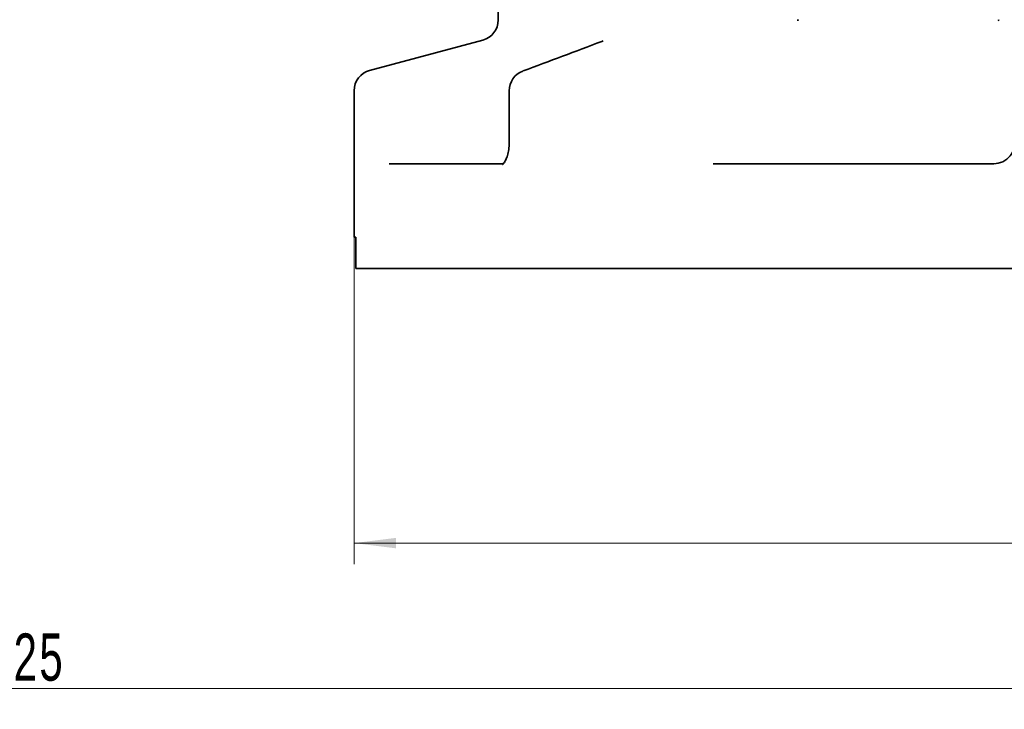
# Model space of a CAD drawing. Header units: millimetres. Extents: x -1179 to 1221, y -429 to 923.
# Tile 13 of 33: x -175 to 13, y 307 to 438. Entities that reach past the tile are written whole.
import ezdxf

# ---------------------------------------------------------------- set-up
doc = ezdxf.new("R2010")
doc.units = ezdxf.units.MM
doc.layers.get('0').update_dxf_attribs({"lineweight": 35})
doc.layers.add('尺寸线层', color=110, linetype='Continuous', lineweight=18)
doc.layers.add('粗实线层', color=7, linetype='Continuous', lineweight=35)
doc.styles.add('标准', font='txt', dxfattribs={"width": 0.667})
doc.dimstyles.new('标准', dxfattribs={"dimtxt": 4.5, "dimasz": 4, "dimexe": 2, "dimexo": 0, "dimgap": 1.2625, "dimtad": 1, "dimdec": 3, "dimdsep": 46, "dimtxsty": '标准', "dimblk": '_CAXARROW', "dimcen": 0, "dimdle": 8, "dimaunit": 1, "dimazin": 2, "dimtfac": 0.707107, "dimtdec": 3, "dimtix": 1, "dimtmove": 2, "dimatfit": 3, "dimfxl": 0, "dimfrac": 2, "dimtolj": 1, "dimarcsym": 0})

# ---------------------------------------------------------------- blocks, each defined once
blk = doc.blocks.new('*X2')
at = {"layer": '尺寸线层', "linetype": 'Continuous', "lineweight": 18}
for points in [[(-386.21, 310.92), (-378.21, 311.92), (-378.21, 309.92)], [(38.79, 310.92), (30.79, 311.92), (30.79, 309.92)]]:
    blk.add_hatch(color=0, dxfattribs=at).paths.add_polyline_path(points, flags=0)
at = {"layer": '尺寸线层', "color": 0, "linetype": 'Continuous'}
for p, q in [((-386.21, 527.48), (-386.21, 306.92)), ((38.79, 376.98), (38.79, 306.92))]:
    blk.add_line(p, q, dxfattribs=at)
at = {"layer": '尺寸线层', "color": 0, "linetype": 'Continuous', "lineweight": 18}
blk.add_line((-386.21, 310.92), (38.79, 310.92), dxfattribs=at)
at = {"layer": '尺寸线层', "color": 0, "insert": (-173.71, 316.82), "char_height": 9, "width": 23.4117, "attachment_point": 5, "line_spacing_factor": 0.689862, "style": '标准'}
blk.add_mtext('\\T1.1;425', dxfattribs=at)
blk = doc.blocks.new('_CAXARROW')
blk.add_hatch(color=0).paths.add_polyline_path([(0, 0), (-1, 0.125), (-1, -0.125)], flags=0)
blk = doc.blocks.new('*X5')
at = {"layer": '尺寸线层', "linetype": 'Continuous', "lineweight": 18}
for points in [[(-111.21, 338.62), (-103.21, 339.62), (-103.21, 337.62)], [(188.79, 338.62), (180.79, 339.62), (180.79, 337.62)]]:
    blk.add_hatch(color=0, dxfattribs=at).paths.add_polyline_path(points, flags=0)
at = {"layer": '尺寸线层', "color": 0, "linetype": 'Continuous'}
for p, q in [((-111.21, 396.98), (-111.21, 334.62)), ((188.79, 396.98), (188.79, 334.62))]:
    blk.add_line(p, q, dxfattribs=at)
at = {"layer": '尺寸线层', "color": 0, "linetype": 'Continuous', "lineweight": 18}
blk.add_line((-111.21, 338.62), (188.79, 338.62), dxfattribs=at)
at = {"layer": '尺寸线层', "color": 0, "insert": (38.79, 344.52), "char_height": 9, "width": 30.6153, "attachment_point": 5, "line_spacing_factor": 0.689862, "style": '标准'}
blk.add_mtext('\\T1.1;%%C300', dxfattribs=at)

msp = doc.modelspace()

# ---------------------------------------------------------------- linework, layer by layer
at = {"layer": '粗实线层'}
for p, q in [((-83.7103, 438.4192), (-83.7103, 441.4813)), ((-86.6751, 434.5555), (-108.2456, 428.7757)), ((-111.2103, 396.9813), (-111.2103, 424.912)), ((-81.6168, 424.912), (-81.6168, 414.9813)), ((-104.5002, 410.9813), (-82.7485, 410.9813)), ((-42.7326, 410.9813), (10.7897, 410.9813)), ((-110.8766, 396.9813), (-111.2103, 396.9813)), ((-110.8766, 396.9813), (-110.8766, 390.9813)), ((188.456, 390.9813), (-110.8766, 390.9813))]:
    msp.add_line(p, q, dxfattribs=at)
for centre, start, end in [((-87.7103, 438.4192), 285, 360), ((-107.2103, 424.912), 105, 180), ((-77.6168, 424.912), 110.57822, 180)]:
    msp.add_arc(centre, 4, start, end, dxfattribs=at)
for centre, major_axis, ratio, start_param, end_param in [((-62.5828, 430.5464), (-1.4013, 3.7463), 0.68359935, 6.28172416, 6.28173202), ((-77.6168, 424.912), (-1.4057, 3.7449), 0.68344239, 6.28179255, 6.28323106)]:
    msp.add_ellipse(centre, major_axis=major_axis, ratio=ratio, start_param=start_param, end_param=end_param, dxfattribs=at)
for points, knots in [([(-26.5094, 438.4192), (-26.5305, 438.4068), (-26.5515, 438.3944), (-26.5992, 438.3663), (-26.6259, 438.3506), (-26.6526, 438.335)], [0, 0, 0, 0, 0.073389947, 0.073389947, 0.16614961, 0.16614961, 0.16614961, 0.16614961]), ([(-26.579, 438.2505), (-26.566, 438.2819), (-26.553, 438.3133), (-26.5298, 438.3695), (-26.5196, 438.3944), (-26.5094, 438.4192)], [0, 0, 0, 0, 0.101954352, 0.101954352, 0.182494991, 0.182494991, 0.182494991, 0.182494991]), ([(11.839, 438.3351), (11.8089, 438.3506), (11.7788, 438.366), (11.7242, 438.394), (11.6996, 438.4067), (11.675, 438.4192)], [0, 0, 0, 0, 0.101571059, 0.101571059, 0.184234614, 0.184234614, 0.184234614, 0.184234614]), ([(11.675, 438.4192), (11.6869, 438.3941), (11.6988, 438.3688), (11.7252, 438.3128), (11.7398, 438.2818), (11.7543, 438.2509)], [0, 0, 0, 0, 0.083411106, 0.083411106, 0.186068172, 0.186068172, 0.186068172, 0.186068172]), ([(-82.8839, 410.8496), (-82.8839, 410.8496), (-82.8805, 410.8519), (-82.8447, 410.8805), (-82.7484, 410.967), (-82.5274, 411.2682), (-82.4087, 411.4604), (-82.1771, 411.9332), (-82.0612, 412.2225), (-81.8552, 412.8934), (-81.7659, 413.2919), (-81.6465, 414.1157), (-81.6142, 414.5509), (-81.6142, 414.9813)], [0, 0, 0, 0, 0.20725837, 0.20725837, 1.13996355, 1.13996355, 1.90202305, 1.90202305, 2.69126484, 2.69126484, 3.55861584, 3.55861584, 4.4196557, 4.4196557, 4.4196557, 4.4196557]), ([(14.7897, 414.9813), (14.7897, 414.5322), (14.6344, 413.625), (13.8912, 412.2937), (12.5679, 411.2476), (11.3775, 410.9813), (10.7897, 410.9813)], [0, 0, 0, 0, 1.34386702, 2.68773404, 4.47955673, 6.27137943, 6.27137943, 6.27137943, 6.27137943])]:
    msp.add_open_spline(points, degree=3, knots=knots, dxfattribs=at)
for points in [[(-78.9552, 428.6807), (-73.9642, 430.5542), (-68.9725, 432.4254), (-63.98, 434.2928)], [(-63.9799, 434.2929), (-63.8742, 434.3324), (-63.7734, 434.3713), (-63.6782, 434.4092)], [(-82.882, 410.85), (-82.882, 410.85), (-82.8801, 410.8514), (-82.8763, 410.8543)], [(-82.7828, 410.9432), (-82.7824, 410.9435), (-82.7821, 410.9438), (-82.7818, 410.9442)]]:
    msp.add_open_spline(points, degree=3, dxfattribs=at)

# ---------------------------------------------------------------- dimensions: what is measured, and where the dimension line sits
at = {"layer": '尺寸线层'}
for base, p1, p2, override, picture, middle in [((38.7897, 310.923), (-386.2103, 527.4813), (38.7897, 376.9813), {"dimscale": 2, "dimsah": 1, "dimtfill": 1, "dimtzin": 0}, '*X2', (-173.7103, 316.823)), ((188.7897, 338.6161), (-111.2103, 396.9813), (188.7897, 396.9813), {"dimscale": 2, "dimpost": '%%C<>', "dimsah": 1, "dimtfill": 1, "dimtzin": 0}, '*X5', (38.7897, 344.5161))]:
    dim = msp.add_linear_dim(base=base, p1=p1, p2=p2, dimstyle='标准', override=override, dxfattribs=at)
    dim.commit()
    dim.dimension.update_dxf_attribs({"geometry": picture, "text_midpoint": middle, "dimtype": 160})

doc.saveas('drawing.dxf')
